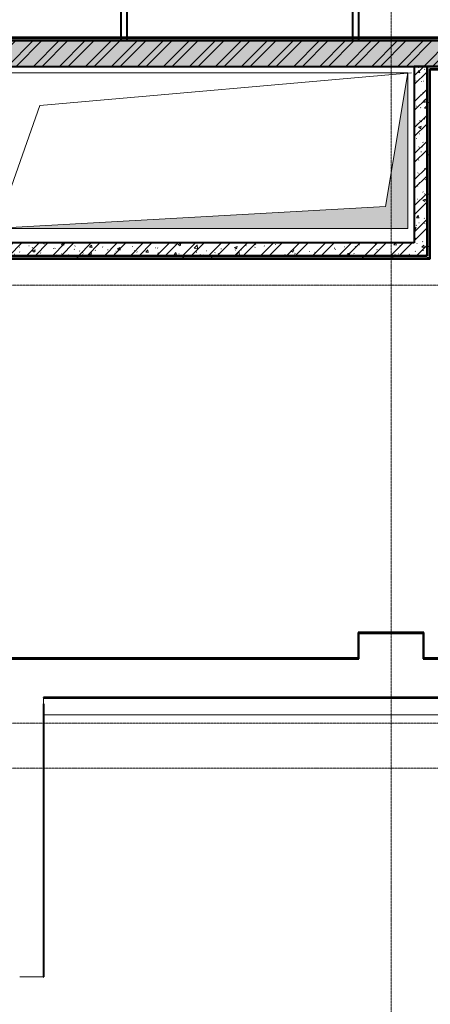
# Model space of a CAD drawing. Header units: millimetres. Extents: x 5617 to 109621, y 7718 to 117786.
# Tile 20 of 52: x 64084 to 67274, y 57717 to 65362. Entities that reach past the tile are written whole.
import ezdxf

# ---------------------------------------------------------------- set-up
doc = ezdxf.new("R2010")
doc.units = ezdxf.units.MM
doc.linetypes.add('ADSK_Линия сетки', pattern=[25, 20, -2.5, 0, -2.5])
doc.linetypes.add('Линия сетки', pattern=[25, 20, -2.5, 0, -2.5])
for name, color, linetype, lineweight in [('Обобщенные модели', 7, 'Continuous', 18), ('Оборудование', 7, 'Continuous', 18), ('Оси', 7, 'Continuous', 9), ('Перекрытия', 7, 'Continuous', 18), ('Стены разрез', 7, 'Continuous', 40), ('Стены штриховка', 7, 'Continuous', 40), ('Элементы узлов', 7, 'Continuous', 18)]:
    doc.layers.add(name, color=color, linetype=linetype, lineweight=lineweight)
pattern_1 = [(50, (0, 0), (218.62117, -19.1268), [22.86, -251.46]), (355, (0, 0), (-42.29187, 229.2684), [18.288, -201.168]), (100.451, (18.22, -1.6), (176.33107, 210.13963), [19.428, -213.708]), (46.184, (0, 60.96), (325.29495, -50.45164), [34.29, -377.19]), (96.636, (27.1, 56.76), (284.883, 296.91266), [29.142, -320.562]), (351.184, (0, 60.96), (284.8858, 296.9107), [27.432, -301.752]), (21, (30.48, 45.72), (181.93753, -122.71832), [22.86, -251.46]), (326, (30.48, 45.72), (74.16223, 221.0262), [18.288, -201.168]), (71.451, (45.64, 35.5), (256.10035, 98.30526), [19.428, -213.708]), (37.5, (0, 0), (3.70639, 101.465895), [3.353, -195.377, 3.353, -200.863, -201.93]), (37.5, (0, 0), (3.70639, 101.465895), [-402.946, 3.353, -198.577]), (7.5, (0, 0), (80.18358, 120.21653), [3.353, -113.081, 3.353, -190.805, -76.962]), (7.5, (0, 0), (80.18358, 120.21653), [-310.591, 3.353, -73.609]), (327.5, (-67.97, 0), (162.708646, -6.87497), [3.353, -72.847, 3.353, -234.391, -315.468]), (327.5, (-67.97, 0), (162.708646, -6.87497), [-313.944, 3.353, -312.115]), (317.5, (-98.45, 0), (177.75468, 30.51183), [3.353, -95.707, 3.353, -154.534, -224.028]), (317.5, (-98.45, 0), (177.75468, 30.51183), [-256.946, 3.353, -220.675])]
pattern_2 = [(45, (0, 0), (-101.02788, 101.02788), []), (45, (67.35, 0), (-101.02788, 101.02788), [])]
pattern_3 = [(0, (0, 0), (406.4, 101.6), [33.528, -271.272, 33.528, -271.272, -1625.6]), (0, (0, 0), (406.4, 101.6), [-609.6, 33.528, -576.072, 33.528, -271.272, -711.2]), (0, (0, 0), (406.4, 101.6), [-1524, 33.528, -169.672, 33.528, -474.472]), (120, (152.4, 50.8), (-291.18818, 301.15272), [33.528, -271.272, 33.528, -271.272, -1625.6]), (120, (152.4, 50.8), (-291.18818, 301.15272), [-609.6, 33.528, -576.072, 33.528, -271.272, -711.2]), (120, (152.4, 50.8), (-291.18818, 301.15272), [-1524, 33.528, -169.672, 33.528, -474.472]), (240, (203.2, 254), (-115.21182, -402.75272), [33.528, -271.272, 33.528, -271.272, -1625.6]), (240, (203.2, 254), (-115.21182, -402.75272), [-609.6, 33.528, -576.072, 33.528, -271.272, -711.2]), (240, (203.2, 254), (-115.21182, -402.75272), [-1524, 33.528, -169.672, 33.528, -474.472])]

# ---------------------------------------------------------------- blocks, each defined once
blk = doc.blocks.new('CP_ДШ_Hanytex_TopJoint 24C_Половина - CP_ДШ_Hanytex_TopJoint 24C_Половина-3652232-МКСС_LB02_-11_400__Кабельные конструкции_Лотки_2')
at = {"layer": 'Обобщенные модели', "color": 254, "true_color": 0xcccccc}
for p, q in [((0, -25), (0, 110)), ((7700, 110), (0, 110)), ((7700, 110), (7700, -25)), ((7700, -25), (0, -25))]:
    blk.add_line(p, q, dxfattribs=at)
blk = doc.blocks.new('A_MEQ_OpeningShaft-Rectangular - ОВ-2726984-МКСС_LB02_-11_400__Кабельные конструкции_Лотки_2')
at = {"layer": 'Элементы узлов'}
blk.add_hatch(color=256, dxfattribs=at).paths.add_polyline_path([(0, 0), (0, -1210), (172.9, -172.9), (3230, 0), (3055.7, 0)])
at = {"layer": 'Обобщенные модели', "color": 253, "true_color": 0xaaaaaa}
for p, q in [((3230, 0), (0, 0)), ((0, 0), (0, -1210)), ((3230, -1210), (3230, 0)), ((0, -1210), (3230, -1210))]:
    blk.add_line(p, q, dxfattribs=at)
at = {"layer": 'Элементы узлов', "color": 253, "true_color": 0xaaaaaa}
for p, q in [((3230, 0), (172.9, -172.9)), ((3230, -1210), (3230, 0)), ((3230, 0), (0, 0)), ((0, 0), (0, -1210)), ((172.9, -172.9), (3230, 0)), ((3230, 0), (3230, -1210)), ((172.9, -172.9), (0, -1210)), ((0, -1210), (172.9, -172.9)), ((0, -1210), (3230, -1210)), ((0, -1210), (3230, -1210))]:
    blk.add_line(p, q, dxfattribs=at)
blk = doc.blocks.new('135_SLK_GD_AR_rvt-1-МКСС_LB02_-11_400__Кабельные конструкции_Лотки_2')
at = {"layer": 'Стены разрез', "lineweight": 9, "true_color": 0xcccccc}
h = blk.add_hatch(dxfattribs=at)
h.set_pattern_fill('FP_4', color=254, style=0, pattern_type=2)
h.set_pattern_definition(pattern_3)
h.paths.add_polyline_path([(96550, 65200), (97050, 65200), (97050, 65220), (94150, 65220), (94150, 65200), (96331.1, 65200)])
h.paths.add_polyline_path([(92900, 65200), (92950, 65200), (92950, 65220), (86050, 65220), (86050, 65200), (91677.7, 65200)])
h = blk.add_hatch(dxfattribs=at)
h.set_pattern_fill('FP_1', color=254, style=0, pattern_type=2)
h.set_pattern_definition(pattern_1)
h.paths.add_polyline_path([(96230, 65000), (96550, 65000), (96550, 65200), (94150, 65200), (94150, 65000), (96130, 65000)])
h.paths.add_polyline_path([(91677.7, 65000), (92950, 65000), (92950, 65200), (86050, 65200), (86050, 65000), (90230, 65000)])
h = blk.add_hatch(dxfattribs=at)
h.set_pattern_fill('FP_2', color=254, style=0, pattern_type=2)
h.set_pattern_definition(pattern_2)
h.paths.add_polyline_path([(96230, 65000), (96550, 65000), (96550, 65200), (94150, 65200), (94150, 65000), (96130, 65000)])
h.paths.add_polyline_path([(91677.7, 65000), (92950, 65000), (92950, 65200), (86050, 65200), (86050, 65000), (90230, 65000)])
h = blk.add_hatch(dxfattribs=at)
h.set_pattern_fill('FP_1', color=254, style=0, pattern_type=2)
h.set_pattern_definition(pattern_1)
h.paths.add_polyline_path([(90230, 63630), (90230, 65000), (90130, 65000), (90130, 63630)])
h = blk.add_hatch(dxfattribs=at)
h.set_pattern_fill('FP_2', color=254, style=0, pattern_type=2)
h.set_pattern_definition(pattern_2)
h.paths.add_polyline_path([(90230, 63630), (90230, 65000), (90130, 65000), (90130, 63630)])
h = blk.add_hatch(dxfattribs=at)
h.set_pattern_fill('FP_4', color=254, style=0, pattern_type=2)
h.set_pattern_definition(pattern_3)
h.paths.add_polyline_path([(96110, 64980), (96110, 65000), (94150, 65000), (94150, 64980), (96105, 64980)])
h.paths.add_polyline_path([(92950, 64980), (92950, 65000), (90230, 65000), (90230, 64980), (91677.7, 64980)])
h = blk.add_hatch(dxfattribs=at)
h.set_pattern_fill('FP_4', color=254, style=0, pattern_type=2)
h.set_pattern_definition(pattern_3)
h.paths.add_polyline_path([(90250, 63510), (90250, 64980), (90230, 64980), (90230, 63510)])
h = blk.add_hatch(dxfattribs=at)
h.set_pattern_fill('FP_1', color=254, style=0, pattern_type=2)
h.set_pattern_definition(pattern_1)
h.paths.add_polyline_path([(90230, 63530), (90230, 63630), (86830, 63630), (86830, 63530), (87024.3, 63530)])
h = blk.add_hatch(dxfattribs=at)
h.set_pattern_fill('FP_2', color=254, style=0, pattern_type=2)
h.set_pattern_definition(pattern_2)
h.paths.add_polyline_path([(90230, 63530), (90230, 63630), (86830, 63630), (86830, 63530), (87024.3, 63530)])
h = blk.add_hatch(dxfattribs=at)
h.set_pattern_fill('FP_4', color=254, style=0, pattern_type=2)
h.set_pattern_definition(pattern_3)
h.paths.add_polyline_path([(90230, 63510), (90230, 63530), (86830, 63530), (86830, 63510), (87024.3, 63510)])
at = {"color": 254, "lineweight": 18, "true_color": 0xcccccc}
for p, q in [((90110, 64950), (87221, 64697.2)), ((87221, 64697.2), (86850, 63650))]:
    blk.add_line(p, q, dxfattribs=at)
at = {"layer": 'Перекрытия', "color": 254, "true_color": 0xcccccc}
for p, q in [((87250, 59965), (87250, 57930)), ((87250, 57930), (87065, 57930))]:
    blk.add_line(p, q, dxfattribs=at)
at = {"layer": 'Стены разрез', "color": 254, "true_color": 0xcccccc}
for p, q in [((87850, 67850), (87850, 65200)), ((87900, 65200), (87900, 67850)), ((89650, 67850), (89650, 65200)), ((89700, 65200), (89700, 67850)), ((92950, 65225), (86050, 65225)), ((86830, 65000), (90130, 65000)), ((90130, 65000), (90130, 63630)), ((90230, 64975), (90230, 65000)), ((90230, 65000), (90230, 64980)), ((90255, 64975), (92950, 64975)), ((90255, 63505), (90255, 64975)), ((90130, 63630), (86830, 63630)), ((90230, 63530), (90230, 63630)), ((90230, 63630), (90230, 63530)), ((86855, 63505), (90230, 63505)), ((90230, 63505), (90250, 63505)), ((90250, 63505), (90255, 63505)), ((89700, 60605), (89695, 60605)), ((89695, 60605), (89695, 60405)), ((90200, 60605), (89700, 60605)), ((89700, 60405), (89700, 60600)), ((89700, 60600), (90200, 60600)), ((90205, 60605), (90200, 60605)), ((90200, 60600), (90200, 60400)), ((90205, 60405), (90205, 60605)), ((87250, 60405), (86932.5, 60405)), ((86932.5, 60400), (87250, 60400)), ((89695, 60405), (87250, 60405)), ((87250, 60400), (89700, 60400)), ((89700, 60400), (89700, 60405)), ((90200, 60400), (90205, 60400)), ((93295, 60405), (90205, 60405)), ((90205, 60400), (93300, 60400)), ((94950, 60100), (87250, 60100)), ((87250, 60100), (87250, 60098)), ((87250, 60098), (94950, 60098)), ((87250, 60050), (87250, 57930)), ((87252, 60050), (87250, 60050)), ((87252, 57930), (87252, 60050)), ((87250, 57930), (87252, 57930))]:
    blk.add_line(p, q, dxfattribs=at)
at = {"layer": 'Стены штриховка', "color": 254, "true_color": 0xcccccc}
for p, q in [((92950, 65220), (86050, 65220)), ((87850, 65200), (86300, 65200)), ((86300, 65200), (87850, 65200)), ((87900, 65200), (87850, 65200)), ((87850, 65200), (87900, 65200)), ((87850, 65200), (87900, 65200)), ((89650, 65200), (87900, 65200)), ((87900, 65200), (89650, 65200)), ((89700, 65200), (89650, 65200)), ((89650, 65200), (89700, 65200)), ((89650, 65200), (89700, 65200)), ((91250, 65200), (89700, 65200)), ((89700, 65200), (91250, 65200)), ((90130, 65000), (90230, 65000)), ((90230, 65000), (90130, 65000)), ((90230, 65000), (92950, 65000)), ((92950, 65000), (90230, 65000)), ((90230, 64980), (90230, 64975)), ((90230, 63630), (90230, 64975)), ((90230, 64975), (90230, 63630)), ((90250, 64980), (92950, 64980)), ((90250, 64975), (90250, 64980)), ((90250, 63510), (90250, 64975)), ((86830, 63530), (90230, 63530)), ((90230, 63530), (86830, 63530)), ((86850, 63510), (90230, 63510)), ((90250, 63510), (90230, 63510))]:
    blk.add_line(p, q, dxfattribs=at)
at = {"layer": 'Обобщенные модели', "color": 254, "lineweight": 18, "true_color": 0xcccccc, "rotation": 180}
blk.add_blockref('CP_ДШ_Hanytex_TopJoint 24C_Половина - CP_ДШ_Hanytex_TopJoint 24C_Половина-3652232-МКСС_LB02_-11_400__Кабельные конструкции_Лотки_2', (94950, 60075), dxfattribs=at)
at = {"layer": 'Оборудование', "color": 253, "lineweight": 18, "true_color": 0xaaaaaa, "rotation": 180}
blk.add_blockref('A_MEQ_OpeningShaft-Rectangular - ОВ-2726984-МКСС_LB02_-11_400__Кабельные конструкции_Лотки_2', (90080, 63740), dxfattribs=at)

msp = doc.modelspace()

# ---------------------------------------------------------------- linework, layer by layer
at = {"layer": 'Оси', "linetype": 'Линия сетки'}
msp.add_line((66968.8, 50872.3), (66968.8, 117785.9), dxfattribs=at)
at = {"layer": 'Оси', "linetype": 'ADSK_Линия сетки'}
for p, q in [((108481.1, 63300), (28909.8, 63300)), ((108481.1, 59900), (28909.8, 59900)), ((108481.1, 59550), (28909.8, 59550))]:
    msp.add_line(p, q, dxfattribs=at)

# ---------------------------------------------------------------- block references
at = {"lineweight": 5}
msp.add_blockref('135_SLK_GD_AR_rvt-1-МКСС_LB02_-11_400__Кабельные конструкции_Лотки_2', (-22981.2, 0), dxfattribs=at)

doc.saveas('drawing.dxf')
